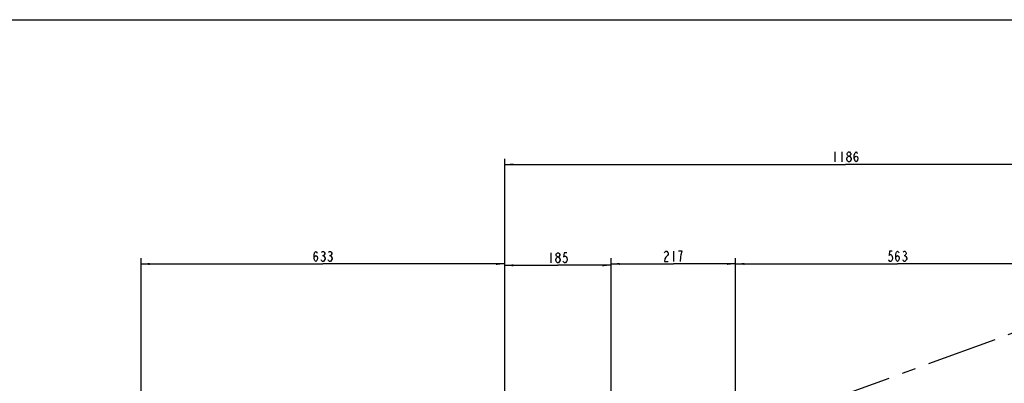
# Model space of a CAD drawing. Header units: millimetres. Extents: x 0 to 5945, y 0 to 4205.
# Tile 70 of 80: x 2068 to 3782, y 3573 to 4205. Entities that reach past the tile are written whole.
import ezdxf

# ---------------------------------------------------------------- set-up
doc = ezdxf.new("R2010")
doc.units = ezdxf.units.MM
doc.header["$LTSCALE"] = 326.975
doc.linetypes.add('CENTER', pattern=[0.6, 0.375, -0.075, 0.075, -0.075])
doc.layers.get('0').update_dxf_attribs({"linetype": 'CONTINUOUS'})
for name, color, linetype in [('204104000008_DXF_DIMENSION', 7, 'CONTINUOUS'), ('204104000008_DXF_FORMAT', 7, 'CONTINUOUS'), ('304103000028_DXF_DIMENSION', 7, 'CONTINUOUS'), ('304104000218_DXF_DIMENSION', 7, 'CONTINUOUS'), ('DEFAULT_1', 7, 'CENTER')]:
    doc.layers.add(name, color=color, linetype=linetype)
doc.styles.get("Standard").update_dxf_attribs({"font": 'txt', "width": 0.7})
doc.dimstyles.new('DIMSTYLE_2', dxfattribs={"dimtxt": 17.5, "dimasz": 15, "dimexe": 2, "dimexo": 0.2, "dimgap": 0.875, "dimtad": 1, "dimdec": 0, "dimdsep": 46, "dimtxsty": 'Standard', "dimblk": '_FILLED', "dimblk1": '_FILLED', "dimblk2": '_FILLED', "dimcen": 0.09, "dimclrt": 5, "dimazin": 2, "dimtfac": 1, "dimtdec": 0, "dimtofl": 0, "dimtmove": 0, "dimatfit": 3, "dimldrblk": '_FILLED', "dimfxl": 0, "dimtolj": 1, "dimarcsym": 0})
doc.dimstyles.new('DIMSTYLE_6', dxfattribs={"dimtxt": 17.5, "dimasz": 15, "dimexe": 2, "dimexo": 0.2, "dimgap": 0.875, "dimtad": 1, "dimdsep": 46, "dimtxsty": 'Standard', "dimblk": '_FILLED', "dimblk1": '_FILLED', "dimblk2": '_FILLED', "dimcen": 0.09, "dimclrt": 5, "dimazin": 2, "dimtp": 0.01, "dimtm": 0.01, "dimtfac": 1, "dimtofl": 0, "dimtmove": 0, "dimatfit": 3, "dimldrblk": '_FILLED', "dimfxl": 0, "dimtolj": 1, "dimarcsym": 0})

# ---------------------------------------------------------------- blocks, each defined once
blk = doc.blocks.new('_FILLED')
at = {"color": 0, "linetype": 'ByBlock'}
blk.add_solid([(0, 0), (-1, 0.12), (-1, -0.12)], dxfattribs=at)
blk = doc.blocks.new('*D2')
at = {"layer": '204104000008_DXF_DIMENSION', "color": 2, "linetype": 'Continuous'}
for p, q in [((2279.7, 3242.9), (2279.7, 3790.2)), ((2912.6, 3366.4), (2912.6, 3790.2)), ((2279.7, 3780.2), (2596.2, 3780.2)), ((2912.6, 3780.2), (2596.2, 3780.2))]:
    blk.add_line(p, q, dxfattribs=at)
at = {"layer": '204104000008_DXF_DIMENSION', "color": 2, "linetype": 'Continuous', "xscale": 15, "yscale": 15, "zscale": 15, "rotation": 180}
blk.add_blockref('_FILLED', (2279.7, 3780.2), dxfattribs=at)
at = {"layer": '204104000008_DXF_DIMENSION', "color": 2, "linetype": 'Continuous', "xscale": 15, "yscale": 15, "zscale": 15}
blk.add_blockref('_FILLED', (2912.6, 3780.2), dxfattribs=at)
blk = doc.blocks.new('*D8')
at = {"layer": '204104000008_DXF_DIMENSION', "color": 2, "linetype": 'Continuous'}
for p, q in [((3097.6, 3457.7), (3097.6, 3790.3)), ((3314.4, 3459.6), (3314.4, 3790.3)), ((3097.6, 3780.3), (3206, 3780.3)), ((3314.4, 3780.3), (3206, 3780.3))]:
    blk.add_line(p, q, dxfattribs=at)
at = {"layer": '204104000008_DXF_DIMENSION', "color": 2, "linetype": 'Continuous', "xscale": 15, "yscale": 15, "zscale": 15, "rotation": 180}
blk.add_blockref('_FILLED', (3097.6, 3780.3), dxfattribs=at)
at = {"layer": '204104000008_DXF_DIMENSION', "color": 2, "linetype": 'Continuous', "xscale": 15, "yscale": 15, "zscale": 15}
blk.add_blockref('_FILLED', (3314.4, 3780.3), dxfattribs=at)
blk = doc.blocks.new('*D9')
at = {"layer": '204104000008_DXF_DIMENSION', "color": 2, "linetype": 'Continuous'}
for p, q in [((3314.4, 3459.6), (3314.4, 3790.3)), ((3877.6, 3457.7), (3877.6, 3790.3)), ((3314.4, 3780.3), (3596, 3780.3)), ((3877.6, 3780.3), (3596, 3780.3))]:
    blk.add_line(p, q, dxfattribs=at)
at = {"layer": '204104000008_DXF_DIMENSION', "color": 2, "linetype": 'Continuous', "xscale": 15, "yscale": 15, "zscale": 15, "rotation": 180}
blk.add_blockref('_FILLED', (3314.4, 3780.3), dxfattribs=at)
at = {"layer": '204104000008_DXF_DIMENSION', "color": 2, "linetype": 'Continuous', "xscale": 15, "yscale": 15, "zscale": 15}
blk.add_blockref('_FILLED', (3877.6, 3780.3), dxfattribs=at)
blk = doc.blocks.new('*D15')
at = {"layer": '304104000218_DXF_DIMENSION', "color": 2, "linetype": 'Continuous'}
for p, q in [((2912.6, 3363.9), (2912.6, 3787.8)), ((3097.6, 3363.9), (3097.6, 3787.8)), ((2912.6, 3777.8), (3005.1, 3777.8)), ((3097.6, 3777.8), (3005.1, 3777.8))]:
    blk.add_line(p, q, dxfattribs=at)
at = {"layer": '304104000218_DXF_DIMENSION', "color": 2, "linetype": 'Continuous', "xscale": 15, "yscale": 15, "zscale": 15, "rotation": 180}
blk.add_blockref('_FILLED', (2912.6, 3777.8), dxfattribs=at)
at = {"layer": '304104000218_DXF_DIMENSION', "color": 2, "linetype": 'Continuous', "xscale": 15, "yscale": 15, "zscale": 15}
blk.add_blockref('_FILLED', (3097.6, 3777.8), dxfattribs=at)
blk = doc.blocks.new('*D16')
at = {"layer": '304103000028_DXF_DIMENSION', "color": 2, "linetype": 'Continuous'}
for p, q in [((2912.6, 3363.9), (2912.6, 3963.2)), ((4098.4, 3515.7), (4098.4, 3963.2)), ((2912.6, 3953.2), (3505.5, 3953.2)), ((4098.4, 3953.2), (3505.5, 3953.2))]:
    blk.add_line(p, q, dxfattribs=at)
at = {"layer": '304103000028_DXF_DIMENSION', "color": 2, "linetype": 'Continuous', "xscale": 15, "yscale": 15, "zscale": 15, "rotation": 180}
blk.add_blockref('_FILLED', (2912.6, 3953.2), dxfattribs=at)
at = {"layer": '304103000028_DXF_DIMENSION', "color": 2, "linetype": 'Continuous', "xscale": 15, "yscale": 15, "zscale": 15}
blk.add_blockref('_FILLED', (4098.4, 3953.2), dxfattribs=at)

msp = doc.modelspace()

# ---------------------------------------------------------------- linework, layer by layer
at = {"layer": '204104000008_DXF_DIMENSION', "color": 5, "linetype": 'Continuous'}
for p, q in [((2595.398, 3794.752), (2596.929, 3794.752)), ((2607.648, 3794.752), (2609.179, 3794.752)), ((3205.998, 3802.167), (3205.998, 3784.667)), ((3607.482, 3794.876), (3609.013, 3794.876))]:
    msp.add_line(p, q, dxfattribs=at)
for points in [[(2580.851, 3790.377), (2581.617, 3793.294), (2583.913, 3794.752), (2586.211, 3793.294), (2586.976, 3790.377), (2586.211, 3787.461), (2585.445, 3786.003), (2583.913, 3784.544), (2582.382, 3786.003), (2581.617, 3787.461), (2580.851, 3790.377), (2580.851, 3796.211), (2581.617, 3799.127), (2582.382, 3800.586), (2583.913, 3802.044), (2585.445, 3800.586), (2586.211, 3799.127)], [(2599.992, 3788.919), (2598.46, 3786.003), (2596.929, 3784.544), (2595.398, 3784.544), (2593.867, 3786.003), (2593.101, 3787.461)], [(2593.867, 3800.586), (2595.398, 3802.044), (2596.929, 3802.044), (2598.46, 3800.586), (2599.226, 3799.127), (2599.226, 3797.669), (2598.46, 3796.211), (2596.929, 3794.752), (2598.46, 3793.294)], [(2598.46, 3793.294), (2599.992, 3790.377), (2599.992, 3788.919)], [(2612.242, 3788.919), (2610.71, 3786.003), (2609.179, 3784.544), (2607.648, 3784.544), (2606.117, 3786.003), (2605.351, 3787.461)], [(2606.117, 3800.586), (2607.648, 3802.044), (2609.179, 3802.044), (2610.71, 3800.586), (2611.476, 3799.127), (2611.476, 3797.669), (2610.71, 3796.211), (2609.179, 3794.752), (2610.71, 3793.294)], [(2610.71, 3793.294), (2612.242, 3790.377), (2612.242, 3788.919)], [(3190.685, 3799.251), (3191.451, 3800.709), (3192.982, 3802.167), (3194.513, 3802.167), (3196.045, 3800.709), (3196.81, 3799.251), (3196.81, 3796.334), (3196.045, 3794.876)], [(3196.045, 3794.876), (3192.982, 3791.959), (3191.451, 3789.043), (3190.685, 3784.667), (3196.81, 3784.667)], [(3219.779, 3796.334), (3221.31, 3802.167), (3215.185, 3802.167)], [(3218.248, 3784.667), (3219.013, 3791.959), (3219.779, 3796.334)], [(3586.81, 3802.167), (3582.216, 3802.167), (3581.451, 3794.876), (3582.982, 3796.334), (3584.513, 3796.334), (3586.044, 3794.876), (3586.81, 3793.417), (3587.576, 3790.501), (3586.81, 3787.584), (3586.044, 3786.126), (3584.513, 3784.667), (3582.982, 3784.667), (3581.451, 3786.126), (3580.685, 3787.584)], [(3592.935, 3790.501), (3593.701, 3793.417), (3595.997, 3794.876), (3598.294, 3793.417), (3599.06, 3790.501), (3598.294, 3787.584), (3597.529, 3786.126), (3595.997, 3784.667), (3594.466, 3786.126), (3593.701, 3787.584), (3592.935, 3790.501), (3592.935, 3796.334), (3593.701, 3799.251), (3594.466, 3800.709), (3595.997, 3802.167), (3597.529, 3800.709), (3598.294, 3799.251)], [(3610.544, 3793.417), (3612.076, 3790.501), (3612.076, 3789.043), (3611.31, 3787.584), (3610.544, 3786.126), (3609.013, 3784.667), (3607.482, 3784.667), (3605.951, 3786.126), (3605.185, 3787.584)], [(3605.951, 3800.709), (3607.482, 3802.167), (3609.013, 3802.167), (3610.544, 3800.709), (3611.31, 3799.251), (3611.31, 3797.792), (3610.544, 3796.334), (3609.013, 3794.876), (3610.544, 3793.417)]]:
    msp.add_lwpolyline(points, dxfattribs=at)
at = {"layer": '204104000008_DXF_FORMAT', "color": 7, "linetype": 'Continuous'}
msp.add_line((0, 4205), (5945, 4205), dxfattribs=at)
at = {"layer": '304103000028_DXF_DIMENSION', "color": 5, "linetype": 'Continuous'}
for p, q in [((3487.135, 3975.045), (3487.135, 3957.545)), ((3499.385, 3975.045), (3499.385, 3957.545)), ((3510.869, 3957.545), (3509.338, 3959.003))]:
    msp.add_line(p, q, dxfattribs=at)
for points in [[(3507.807, 3963.378), (3509.338, 3966.295), (3510.869, 3967.753), (3512.401, 3967.753), (3513.932, 3966.295)], [(3509.338, 3959.003), (3507.807, 3961.92), (3507.807, 3963.378)], [(3510.869, 3967.753), (3509.338, 3969.211), (3508.573, 3970.67), (3508.573, 3972.128), (3509.338, 3973.586), (3510.869, 3975.045), (3512.401, 3975.045), (3513.932, 3973.586), (3514.697, 3972.128), (3514.697, 3970.67), (3513.932, 3969.211), (3512.401, 3967.753)], [(3515.463, 3961.92), (3513.932, 3959.003), (3512.401, 3957.545), (3510.869, 3957.545)], [(3513.932, 3966.295), (3515.463, 3963.378), (3515.463, 3961.92)], [(3520.822, 3963.378), (3521.588, 3966.295), (3523.885, 3967.753), (3526.182, 3966.295), (3526.947, 3963.378), (3526.182, 3960.462), (3525.416, 3959.003), (3523.885, 3957.545), (3522.354, 3959.003), (3521.588, 3960.462), (3520.822, 3963.378), (3520.822, 3969.211), (3521.588, 3972.128), (3522.354, 3973.586), (3523.885, 3975.045), (3525.416, 3973.586), (3526.182, 3972.128)]]:
    msp.add_lwpolyline(points, dxfattribs=at)
at = {"layer": '304104000218_DXF_DIMENSION', "color": 5, "linetype": 'Continuous'}
for p, q in [((2992.861, 3799.667), (2992.861, 3782.168)), ((3004.346, 3782.168), (3002.814, 3783.626))]:
    msp.add_line(p, q, dxfattribs=at)
for points in [[(3001.283, 3788.001), (3002.814, 3790.917), (3004.346, 3792.376), (3005.877, 3792.376), (3007.408, 3790.917)], [(3002.814, 3783.626), (3001.283, 3786.542), (3001.283, 3788.001)], [(3004.346, 3792.376), (3002.814, 3793.834), (3002.049, 3795.292), (3002.049, 3796.751), (3002.814, 3798.209), (3004.346, 3799.667), (3005.877, 3799.667), (3007.408, 3798.209), (3008.174, 3796.751), (3008.174, 3795.292), (3007.408, 3793.834), (3005.877, 3792.376)], [(3007.408, 3790.917), (3008.939, 3788.001), (3008.939, 3786.542)], [(3020.424, 3799.667), (3015.83, 3799.667), (3015.065, 3792.376), (3016.596, 3793.834), (3018.127, 3793.834), (3019.658, 3792.376), (3020.424, 3790.917), (3021.19, 3788.001), (3020.424, 3785.084), (3019.658, 3783.626), (3018.127, 3782.168), (3016.596, 3782.168), (3015.065, 3783.626), (3014.299, 3785.084)], [(3008.939, 3786.542), (3007.408, 3783.626), (3005.877, 3782.168), (3004.346, 3782.168)]]:
    msp.add_lwpolyline(points, dxfattribs=at)
at = {"layer": 'DEFAULT_1', "color": 2, "linetype": 'CENTER'}
msp.add_line((3097.611, 3405.672), (3830.572, 3672.448), dxfattribs=at)

# ---------------------------------------------------------------- dimensions: what is measured, and where the dimension line sits
at = {"layer": '204104000008_DXF_DIMENSION', "color": 2, "linetype": 'Continuous'}
for base, p1, p2, picture, middle in [((2279.716, 3780.169), (2912.611, 3366.157), (2279.716, 3242.66), '*D2', (2577.789, 3780.169)), ((3314.384, 3780.292), (3877.611, 3457.472), (3314.384, 3459.436), '*D9', (3577.623, 3780.292))]:
    dim = msp.add_linear_dim(base=base, p1=p1, p2=p2, angle=180, dimstyle='DIMSTYLE_2', dxfattribs=at)
    dim.commit()
    dim.dimension.update_dxf_attribs({"geometry": picture, "text_midpoint": middle, "dimtype": 160})
dim = msp.add_linear_dim(base=(3314.384, 3780.292), p1=(3097.611, 3457.472), p2=(3314.384, 3459.436), dimstyle='DIMSTYLE_2', dxfattribs=at)
dim.commit()
dim.dimension.update_dxf_attribs({"geometry": '*D8', "text_midpoint": (3187.623, 3780.292), "dimtype": 160})
at = {"layer": '304103000028_DXF_DIMENSION', "color": 2, "linetype": 'Continuous'}
dim = msp.add_linear_dim(base=(4098.409, 3953.17), p1=(2912.611, 3363.657), p2=(4098.409, 3515.506), dimstyle='DIMSTYLE_2', dxfattribs=at)
dim.commit()
dim.dimension.update_dxf_attribs({"geometry": '*D16', "text_midpoint": (3481.01, 3953.17), "dimtype": 160})
at = {"layer": '304104000218_DXF_DIMENSION', "color": 2, "linetype": 'Continuous'}
dim = msp.add_linear_dim(base=(2912.611, 3777.792), p1=(3097.611, 3363.657), p2=(2912.611, 3363.657), angle=180, dimstyle='DIMSTYLE_6', dxfattribs=at)
dim.commit()
dim.dimension.update_dxf_attribs({"geometry": '*D15', "text_midpoint": (2986.736, 3777.792), "dimtype": 160})

doc.saveas('drawing.dxf')
